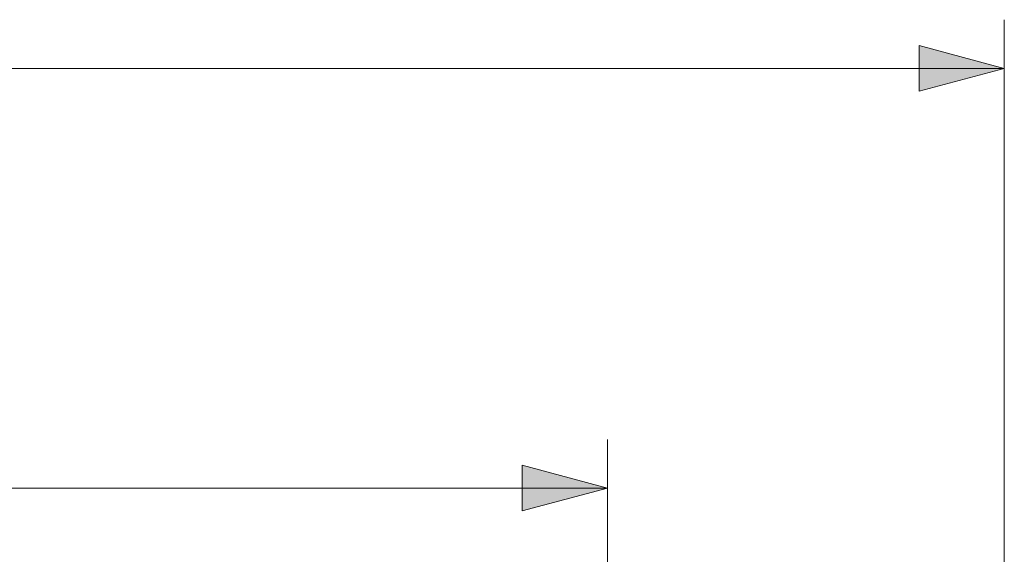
# Model space of a CAD drawing. Header units: inches. Extents: x -35 to 647, y 178 to 608.
# Tile 161 of 234: x 508 to 548, y 575 to 597. Entities that reach past the tile are written whole.
import ezdxf

# ---------------------------------------------------------------- set-up
doc = ezdxf.new("R2010")
doc.units = ezdxf.units.IN
doc.header["$MEASUREMENT"] = 0
doc.layers.add('1', color=7, linetype='Continuous')

# ---------------------------------------------------------------- blocks, each defined once
blk = doc.blocks.new('block 8246')
at = {"layer": '1', "color": 35, "lineweight": 13, "true_color": 0x99724c}
blk.add_lwpolyline([(548.444, 569.035), (548.444, 597.432)], dxfattribs=at)
blk = doc.blocks.new('block 8248')
at = {"layer": '1', "color": 35, "lineweight": 13, "true_color": 0x99724c}
blk.add_lwpolyline([(548.444, 595.432), (-11.555, 595.432)], dxfattribs=at)
blk = doc.blocks.new('block 8249')
at = {"layer": '1', "lineweight": 0}
blk.add_lwpolyline([(544.944, 594.494), (544.944, 596.37), (548.444, 595.432), (544.944, 594.494)], dxfattribs=at)
blk = doc.blocks.new('block 8250')
at = {"layer": '1', "true_color": 0x99724c}
h = blk.add_hatch(color=35, dxfattribs=at)
h.dxf.hatch_style = 2
h.paths.add_polyline_path([(544.944, 594.494), (544.944, 596.37), (548.444, 595.432)])
at = {"layer": '1', "lineweight": 0}
blk.add_lwpolyline([(544.944, 594.494), (544.944, 596.37), (548.444, 595.432), (544.944, 594.494), (544.944, 594.494)], dxfattribs=at)
blk = doc.blocks.new('block 8255')
at = {"layer": '1', "color": 35, "lineweight": 13, "true_color": 0x99724c}
blk.add_lwpolyline([(532.153, 568.585), (532.153, 580.205)], dxfattribs=at)
blk = doc.blocks.new('block 8256')
at = {"layer": '1', "color": 35, "lineweight": 13, "true_color": 0x99724c}
blk.add_lwpolyline([(396.089, 578.205), (532.153, 578.205)], dxfattribs=at)
blk = doc.blocks.new('block 8259')
at = {"layer": '1', "lineweight": 0}
blk.add_lwpolyline([(528.653, 577.268), (528.653, 579.143), (532.153, 578.205), (528.653, 577.268)], dxfattribs=at)
blk = doc.blocks.new('block 8260')
at = {"layer": '1', "true_color": 0x99724c}
h = blk.add_hatch(color=35, dxfattribs=at)
h.dxf.hatch_style = 2
h.paths.add_polyline_path([(528.653, 577.268), (528.653, 579.143), (532.153, 578.205)])
at = {"layer": '1', "lineweight": 0}
blk.add_lwpolyline([(528.653, 577.268), (528.653, 579.143), (532.153, 578.205), (528.653, 577.268), (528.653, 577.268)], dxfattribs=at)

msp = doc.modelspace()

# ---------------------------------------------------------------- block references
at = {"layer": '1'}
for name in ['block 8246', 'block 8249', 'block 8250', 'block 8248', 'block 8255', 'block 8259', 'block 8260', 'block 8256']:
    msp.add_blockref(name, (0, 0), dxfattribs=at)

doc.saveas('drawing.dxf')
